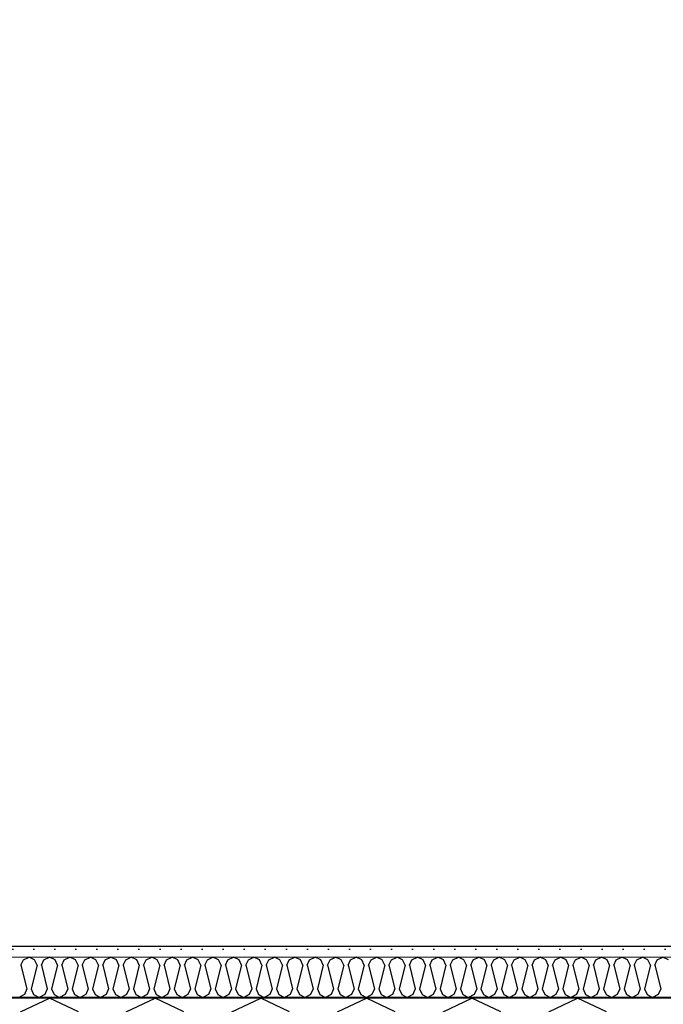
# Model space of a CAD drawing. Header units: millimetres. Extents: x -5000 to 341424, y -9235 to 550260.
# Tile 10 of 236: x 278471 to 279235, y 348012 to 349182. Entities that reach past the tile are written whole.
import ezdxf
from ezdxf.enums import TextEntityAlignment as Align

# ---------------------------------------------------------------- set-up
doc = ezdxf.new("R2010")
doc.units = ezdxf.units.MM
doc.header["$LTSCALE"] = 0.5
doc.header["$MEASUREMENT"] = 0
doc.linetypes.add('PLINE', pattern=[0])
for name, color, linetype in [('232- Ikke-bærende yttervegger (Skravur)(Nye konstruksjoner)', 7, 'Continuous'), ('232- Ikke-bærende yttervegger(Nye konstruksjoner)', 7, 'Continuous'), ('842-M___1_50 Målsetting bygning', 7, 'Continuous'), ('862- M___Nettoareal(Nye konstruksjoner)', 7, 'Continuous'), ('862- M___Nettoareal(Polylinje)(Nye konstruksjoner)', 7, 'Continuous'), ('862- M___Nettoareal(Tekst)(Nye konstruksjoner)', 7, 'Continuous')]:
    doc.layers.add(name, color=color, linetype=linetype)
doc.layers.add('236- Innvendig kledning og overflate(Nye konstruksjoner)', color=7, linetype='Continuous', lineweight=0)
doc.styles.add('GENERATED_STYLE_1', font='txt')
doc.styles.add('GENERATED_STYLE_3', font='arial.ttf')
doc.dimstyles.new('GENERATED_STYLE__2', dxfattribs={"dimtxt": 100, "dimasz": 95, "dimexe": 0.18, "dimexo": 0.0625, "dimgap": 0, "dimtad": 1, "dimtih": 1, "dimtoh": 1, "dimdec": 0, "dimzin": 0, "dimdsep": 46, "dimtxsty": 'GENERATED_STYLE_3', "dimblk": 'ARROWHEAD_6', "dimblk1": 'ARROWHEAD_6', "dimblk2": 'ARROWHEAD_6', "dimcen": 0.09, "dimse1": 1, "dimse2": 1, "dimclrd": 256, "dimclre": 256, "dimclrt": 256, "dimadec": 1, "dimazin": 0, "dimtfac": 1, "dimtdec": 4, "dimtmove": 0, "dimatfit": 3, "dimfxl": 1, "dimtolj": 1, "dimtzin": 0, "dimarcsym": 0})
doc.dimstyles.new('GENERATED_STYLE__4', dxfattribs={"dimtxt": 100, "dimasz": 95, "dimexe": 0.18, "dimexo": 0.0625, "dimgap": 0, "dimtad": 1, "dimdec": 0, "dimzin": 0, "dimdsep": 46, "dimtxsty": 'GENERATED_STYLE_3', "dimblk": 'ARROWHEAD_6', "dimblk1": 'ARROWHEAD_6', "dimblk2": 'ARROWHEAD_6', "dimcen": 0.09, "dimse1": 1, "dimse2": 1, "dimclrd": 256, "dimclre": 256, "dimclrt": 256, "dimadec": 1, "dimazin": 0, "dimtfac": 1, "dimtdec": 4, "dimtmove": 0, "dimatfit": 3, "dimfxl": 1, "dimtolj": 1, "dimtzin": 0, "dimarcsym": 0})

# ---------------------------------------------------------------- blocks, each defined once
blk = doc.blocks.new('LEILIGHET 4__1', base_point=(283768.6, 348580.7))
at = {"layer": '862- M___Nettoareal(Polylinje)(Nye konstruksjoner)', "flags": 128}
blk.add_lwpolyline([(286041, 356380.7), (277911, 356380.7), (277911, 348080.7), (281226, 348080.7), (281226, 349780.7), (286041, 349780.7)], close=True, dxfattribs=at)
at = {"layer": '862- M___Nettoareal(Tekst)(Nye konstruksjoner)', "style": 'GENERATED_STYLE_1'}
for tag, p in [('DUMMY_861', (280027.5, 358559.6)), ('ROOM_NAME', (279287.3, 358509.7)), ('DUMMY_862', (279287.3, 358371.3))]:
    blk.add_attdef(tag, text='', height=100, dxfattribs=at).set_placement(p, align=Align.TOP_LEFT)
blk = doc.blocks.new('*X48')
at = {"layer": '232- Ikke-bærende yttervegger (Skravur)(Nye konstruksjoner)', "linetype": 'PLINE'}
for p, q in [((278472.3, 348058), (278475.3, 348064.5)), ((278475.3, 348064.5), (278481.9, 348067.7)), ((278488.5, 348064.5), (278481.9, 348067.7)), ((278491.5, 348058), (278488.5, 348064.5)), ((278496.6, 348058), (278499.6, 348064.5)), ((278499.6, 348064.5), (278506.2, 348067.7)), ((278512.8, 348064.5), (278506.2, 348067.7)), ((278515.8, 348058), (278512.8, 348064.5)), ((278520.9, 348058), (278523.8, 348064.5)), ((278523.8, 348064.5), (278530.5, 348067.7)), ((278537.1, 348064.5), (278530.5, 348067.7)), ((278540.1, 348058), (278537.1, 348064.5)), ((278545.2, 348058), (278548.1, 348064.5)), ((278548.1, 348064.5), (278554.8, 348067.7)), ((278561.4, 348064.5), (278554.8, 348067.7)), ((278564.3, 348058), (278561.4, 348064.5)), ((278569.4, 348058), (278572.4, 348064.5)), ((278572.4, 348064.5), (278579, 348067.7)), ((278585.7, 348064.5), (278579, 348067.7)), ((278588.6, 348058), (278585.7, 348064.5)), ((278593.7, 348058), (278596.7, 348064.5)), ((278596.7, 348064.5), (278603.3, 348067.7)), ((278610, 348064.5), (278603.3, 348067.7)), ((278612.9, 348058), (278610, 348064.5)), ((278618, 348058), (278621, 348064.5)), ((278621, 348064.5), (278627.6, 348067.7)), ((278634.2, 348064.5), (278627.6, 348067.7)), ((278637.2, 348058), (278634.2, 348064.5)), ((278642.3, 348058), (278645.3, 348064.5)), ((278645.3, 348064.5), (278651.9, 348067.7)), ((278658.5, 348064.5), (278651.9, 348067.7)), ((278661.5, 348058), (278658.5, 348064.5)), ((278666.6, 348058), (278669.5, 348064.5)), ((278669.5, 348064.5), (278676.2, 348067.7)), ((278682.8, 348064.5), (278676.2, 348067.7)), ((278685.8, 348058), (278682.8, 348064.5)), ((278690.9, 348058), (278693.8, 348064.5)), ((278693.8, 348064.5), (278700.4, 348067.7)), ((278707.1, 348064.5), (278700.4, 348067.7)), ((278710, 348058), (278707.1, 348064.5)), ((278715.1, 348058), (278718.1, 348064.5)), ((278718.1, 348064.5), (278724.7, 348067.7)), ((278731.4, 348064.5), (278724.7, 348067.7)), ((278734.3, 348058), (278731.4, 348064.5)), ((278739.4, 348058), (278742.4, 348064.5)), ((278742.4, 348064.5), (278749, 348067.7)), ((278755.6, 348064.5), (278749, 348067.7)), ((278758.6, 348058), (278755.6, 348064.5)), ((278763.7, 348058), (278766.7, 348064.5)), ((278766.7, 348064.5), (278773.3, 348067.7)), ((278779.9, 348064.5), (278773.3, 348067.7)), ((278782.9, 348058), (278779.9, 348064.5)), ((278788, 348058), (278790.9, 348064.5)), ((278790.9, 348064.5), (278797.6, 348067.7)), ((278804.2, 348064.5), (278797.6, 348067.7)), ((278807.2, 348058), (278804.2, 348064.5)), ((278812.3, 348058), (278815.2, 348064.5)), ((278815.2, 348064.5), (278821.9, 348067.7)), ((278828.5, 348064.5), (278821.9, 348067.7)), ((278831.4, 348058), (278828.5, 348064.5)), ((278836.5, 348058), (278839.5, 348064.5)), ((278839.5, 348064.5), (278846.1, 348067.7)), ((278852.8, 348064.5), (278846.1, 348067.7)), ((278855.7, 348058), (278852.8, 348064.5)), ((278860.8, 348058), (278863.8, 348064.5)), ((278863.8, 348064.5), (278870.4, 348067.7)), ((278877, 348064.5), (278870.4, 348067.7)), ((278880, 348058), (278877, 348064.5)), ((278885.1, 348058), (278888.1, 348064.5)), ((278888.1, 348064.5), (278894.7, 348067.7)), ((278901.3, 348064.5), (278894.7, 348067.7)), ((278904.3, 348058), (278901.3, 348064.5)), ((278909.4, 348058), (278912.3, 348064.5)), ((278912.3, 348064.5), (278919, 348067.7)), ((278925.6, 348064.5), (278919, 348067.7)), ((278928.6, 348058), (278925.6, 348064.5)), ((278933.7, 348058), (278936.6, 348064.5)), ((278936.6, 348064.5), (278943.3, 348067.7)), ((278949.9, 348064.5), (278943.3, 348067.7)), ((278952.8, 348058), (278949.9, 348064.5)), ((278957.9, 348058), (278960.9, 348064.5)), ((278960.9, 348064.5), (278967.5, 348067.7)), ((278974.2, 348064.5), (278967.5, 348067.7)), ((278977.1, 348058), (278974.2, 348064.5)), ((278982.2, 348058), (278985.2, 348064.5)), ((278985.2, 348064.5), (278991.8, 348067.7)), ((278998.5, 348064.5), (278991.8, 348067.7)), ((279001.4, 348058), (278998.5, 348064.5)), ((279006.5, 348058), (279009.5, 348064.5)), ((279009.5, 348064.5), (279016.1, 348067.7)), ((279022.7, 348064.5), (279016.1, 348067.7)), ((279025.7, 348058), (279022.7, 348064.5)), ((279030.8, 348058), (279033.8, 348064.5)), ((279033.8, 348064.5), (279040.4, 348067.7)), ((279047, 348064.5), (279040.4, 348067.7)), ((279050, 348058), (279047, 348064.5)), ((279055.1, 348058), (279058, 348064.5)), ((279058, 348064.5), (279064.7, 348067.7)), ((279071.3, 348064.5), (279064.7, 348067.7)), ((279074.3, 348058), (279071.3, 348064.5)), ((279079.4, 348058), (279082.3, 348064.5)), ((279082.3, 348064.5), (279088.9, 348067.7)), ((279095.6, 348064.5), (279088.9, 348067.7)), ((279098.5, 348058), (279095.6, 348064.5)), ((279103.6, 348058), (279106.6, 348064.5)), ((279106.6, 348064.5), (279113.2, 348067.7)), ((279119.9, 348064.5), (279113.2, 348067.7)), ((279122.8, 348058), (279119.9, 348064.5)), ((279127.9, 348058), (279130.9, 348064.5)), ((279130.9, 348064.5), (279137.5, 348067.7)), ((279144.1, 348064.5), (279137.5, 348067.7)), ((279147.1, 348058), (279144.1, 348064.5)), ((279152.2, 348058), (279155.2, 348064.5)), ((279155.2, 348064.5), (279161.8, 348067.7)), ((279168.4, 348064.5), (279161.8, 348067.7)), ((279171.4, 348058), (279168.4, 348064.5)), ((279176.5, 348058), (279179.4, 348064.5)), ((279179.4, 348064.5), (279186.1, 348067.7)), ((279192.7, 348064.5), (279186.1, 348067.7)), ((279195.7, 348058), (279192.7, 348064.5)), ((279200.8, 348058), (279203.7, 348064.5)), ((279203.7, 348064.5), (279210.4, 348067.7)), ((279217, 348064.5), (279210.4, 348067.7)), ((279219.9, 348058), (279217, 348064.5)), ((279225, 348058), (279228, 348064.5)), ((279228, 348064.5), (279234.6, 348067.7)), ((279241.3, 348064.5), (279234.6, 348067.7)), ((278472.3, 348058), (278479.4, 348029.9)), ((278491.5, 348058), (278484.5, 348029.9)), ((278496.6, 348058), (278503.6, 348029.9)), ((278515.8, 348058), (278508.7, 348029.9)), ((278520.9, 348058), (278527.9, 348029.9)), ((278540.1, 348058), (278533, 348029.9)), ((278545.2, 348058), (278552.2, 348029.9)), ((278564.3, 348058), (278557.3, 348029.9)), ((278569.4, 348058), (278576.5, 348029.9)), ((278588.6, 348058), (278581.6, 348029.9)), ((278593.7, 348058), (278600.8, 348029.9)), ((278612.9, 348058), (278605.9, 348029.9)), ((278618, 348058), (278625.1, 348029.9)), ((278637.2, 348058), (278630.2, 348029.9)), ((278642.3, 348058), (278649.3, 348029.9)), ((278661.5, 348058), (278654.4, 348029.9)), ((278666.6, 348058), (278673.6, 348029.9)), ((278685.8, 348058), (278678.7, 348029.9)), ((278690.9, 348058), (278697.9, 348029.9)), ((278710, 348058), (278703, 348029.9)), ((278715.1, 348058), (278722.2, 348029.9)), ((278734.3, 348058), (278727.3, 348029.9)), ((278739.4, 348058), (278746.5, 348029.9)), ((278758.6, 348058), (278751.6, 348029.9)), ((278763.7, 348058), (278770.7, 348029.9)), ((278782.9, 348058), (278775.8, 348029.9)), ((278788, 348058), (278795, 348029.9)), ((278807.2, 348058), (278800.1, 348029.9)), ((278812.3, 348058), (278819.3, 348029.9)), ((278831.4, 348058), (278824.4, 348029.9)), ((278836.5, 348058), (278843.6, 348029.9)), ((278855.7, 348058), (278848.7, 348029.9)), ((278860.8, 348058), (278867.9, 348029.9)), ((278880, 348058), (278873, 348029.9)), ((278885.1, 348058), (278892.1, 348029.9)), ((278904.3, 348058), (278897.2, 348029.9)), ((278909.4, 348058), (278916.4, 348029.9)), ((278928.6, 348058), (278921.5, 348029.9)), ((278933.7, 348058), (278940.7, 348029.9)), ((278952.8, 348058), (278945.8, 348029.9)), ((278957.9, 348058), (278965, 348029.9)), ((278977.1, 348058), (278970.1, 348029.9)), ((278982.2, 348058), (278989.3, 348029.9)), ((279001.4, 348058), (278994.4, 348029.9)), ((279006.5, 348058), (279013.6, 348029.9)), ((279025.7, 348058), (279018.7, 348029.9)), ((279030.8, 348058), (279037.8, 348029.9)), ((279050, 348058), (279042.9, 348029.9)), ((279055.1, 348058), (279062.1, 348029.9)), ((279074.3, 348058), (279067.2, 348029.9)), ((279079.4, 348058), (279086.4, 348029.9)), ((279098.5, 348058), (279091.5, 348029.9)), ((279103.6, 348058), (279110.7, 348029.9)), ((279122.8, 348058), (279115.8, 348029.9)), ((279127.9, 348058), (279135, 348029.9)), ((279147.1, 348058), (279140.1, 348029.9)), ((279152.2, 348058), (279159.2, 348029.9)), ((279171.4, 348058), (279164.3, 348029.9)), ((279176.5, 348058), (279183.5, 348029.9)), ((279195.7, 348058), (279188.6, 348029.9)), ((279200.8, 348058), (279207.8, 348029.9)), ((279219.9, 348058), (279212.9, 348029.9)), ((279225, 348058), (279232.1, 348029.9)), ((278479.4, 348029.9), (278476.4, 348023.4)), ((278484.5, 348029.9), (278487.4, 348023.4)), ((278503.6, 348029.9), (278500.7, 348023.4)), ((278508.7, 348029.9), (278511.7, 348023.4)), ((278527.9, 348029.9), (278525, 348023.4)), ((278533, 348029.9), (278536, 348023.4)), ((278552.2, 348029.9), (278549.2, 348023.4)), ((278557.3, 348029.9), (278560.3, 348023.4)), ((278576.5, 348029.9), (278573.5, 348023.4)), ((278581.6, 348029.9), (278584.5, 348023.4)), ((278600.8, 348029.9), (278597.8, 348023.4)), ((278605.9, 348029.9), (278608.8, 348023.4)), ((278625.1, 348029.9), (278622.1, 348023.4)), ((278630.2, 348029.9), (278633.1, 348023.4)), ((278649.3, 348029.9), (278646.4, 348023.4)), ((278654.4, 348029.9), (278657.4, 348023.4)), ((278673.6, 348029.9), (278670.7, 348023.4)), ((278678.7, 348029.9), (278681.7, 348023.4)), ((278697.9, 348029.9), (278694.9, 348023.4)), ((278703, 348029.9), (278706, 348023.4)), ((278722.2, 348029.9), (278719.2, 348023.4)), ((278727.3, 348029.9), (278730.2, 348023.4)), ((278746.5, 348029.9), (278743.5, 348023.4)), ((278751.6, 348029.9), (278754.5, 348023.4)), ((278770.7, 348029.9), (278767.8, 348023.4)), ((278775.8, 348029.9), (278778.8, 348023.4)), ((278795, 348029.9), (278792.1, 348023.4)), ((278800.1, 348029.9), (278803.1, 348023.4)), ((278819.3, 348029.9), (278816.3, 348023.4)), ((278824.4, 348029.9), (278827.4, 348023.4)), ((278843.6, 348029.9), (278840.6, 348023.4)), ((278848.7, 348029.9), (278851.6, 348023.4)), ((278867.9, 348029.9), (278864.9, 348023.4)), ((278873, 348029.9), (278875.9, 348023.4)), ((278892.1, 348029.9), (278889.2, 348023.4)), ((278897.2, 348029.9), (278900.2, 348023.4)), ((278916.4, 348029.9), (278913.5, 348023.4)), ((278921.5, 348029.9), (278924.5, 348023.4)), ((278940.7, 348029.9), (278937.7, 348023.4)), ((278945.8, 348029.9), (278948.8, 348023.4)), ((278965, 348029.9), (278962, 348023.4)), ((278970.1, 348029.9), (278973, 348023.4)), ((278989.3, 348029.9), (278986.3, 348023.4)), ((278994.4, 348029.9), (278997.3, 348023.4)), ((279013.6, 348029.9), (279010.6, 348023.4)), ((279018.7, 348029.9), (279021.6, 348023.4)), ((279037.8, 348029.9), (279034.9, 348023.4)), ((279042.9, 348029.9), (279045.9, 348023.4)), ((279062.1, 348029.9), (279059.2, 348023.4)), ((279067.2, 348029.9), (279070.2, 348023.4)), ((279086.4, 348029.9), (279083.4, 348023.4)), ((279091.5, 348029.9), (279094.5, 348023.4)), ((279110.7, 348029.9), (279107.7, 348023.4)), ((279115.8, 348029.9), (279118.7, 348023.4)), ((279135, 348029.9), (279132, 348023.4)), ((279140.1, 348029.9), (279143, 348023.4)), ((279159.2, 348029.9), (279156.3, 348023.4)), ((279164.3, 348029.9), (279167.3, 348023.4)), ((279183.5, 348029.9), (279180.6, 348023.4)), ((279188.6, 348029.9), (279191.6, 348023.4)), ((279207.8, 348029.9), (279204.8, 348023.4)), ((279212.9, 348029.9), (279215.9, 348023.4)), ((279232.1, 348029.9), (279229.1, 348023.4)), ((278476.4, 348023.4), (278469.8, 348019.7)), ((278487.4, 348023.4), (278494.1, 348019.7)), ((278500.7, 348023.4), (278494.1, 348019.7)), ((278511.7, 348023.4), (278518.3, 348019.7)), ((278525, 348023.4), (278518.3, 348019.7)), ((278536, 348023.4), (278542.6, 348019.7)), ((278549.2, 348023.4), (278542.6, 348019.7)), ((278560.3, 348023.4), (278566.9, 348019.7)), ((278573.5, 348023.4), (278566.9, 348019.7)), ((278584.5, 348023.4), (278591.2, 348019.7)), ((278597.8, 348023.4), (278591.2, 348019.7)), ((278608.8, 348023.4), (278615.5, 348019.7)), ((278622.1, 348023.4), (278615.5, 348019.7)), ((278633.1, 348023.4), (278639.7, 348019.7)), ((278646.4, 348023.4), (278639.7, 348019.7)), ((278657.4, 348023.4), (278664, 348019.7)), ((278670.7, 348023.4), (278664, 348019.7)), ((278681.7, 348023.4), (278688.3, 348019.7)), ((278694.9, 348023.4), (278688.3, 348019.7)), ((278706, 348023.4), (278712.6, 348019.7)), ((278719.2, 348023.4), (278712.6, 348019.7)), ((278730.2, 348023.4), (278736.9, 348019.7)), ((278743.5, 348023.4), (278736.9, 348019.7)), ((278754.5, 348023.4), (278761.1, 348019.7)), ((278767.8, 348023.4), (278761.1, 348019.7)), ((278778.8, 348023.4), (278785.4, 348019.7)), ((278792.1, 348023.4), (278785.4, 348019.7)), ((278803.1, 348023.4), (278809.7, 348019.7)), ((278816.3, 348023.4), (278809.7, 348019.7)), ((278827.4, 348023.4), (278834, 348019.7)), ((278840.6, 348023.4), (278834, 348019.7)), ((278851.6, 348023.4), (278858.3, 348019.7)), ((278864.9, 348023.4), (278858.3, 348019.7)), ((278875.9, 348023.4), (278882.6, 348019.7)), ((278889.2, 348023.4), (278882.6, 348019.7)), ((278900.2, 348023.4), (278906.8, 348019.7)), ((278913.5, 348023.4), (278906.8, 348019.7)), ((278924.5, 348023.4), (278931.1, 348019.7)), ((278937.7, 348023.4), (278931.1, 348019.7)), ((278948.8, 348023.4), (278955.4, 348019.7)), ((278962, 348023.4), (278955.4, 348019.7)), ((278973, 348023.4), (278979.7, 348019.7)), ((278986.3, 348023.4), (278979.7, 348019.7)), ((278997.3, 348023.4), (279004, 348019.7)), ((279010.6, 348023.4), (279004, 348019.7)), ((279021.6, 348023.4), (279028.2, 348019.7)), ((279034.9, 348023.4), (279028.2, 348019.7)), ((279045.9, 348023.4), (279052.5, 348019.7)), ((279059.2, 348023.4), (279052.5, 348019.7)), ((279070.2, 348023.4), (279076.8, 348019.7)), ((279083.4, 348023.4), (279076.8, 348019.7)), ((279094.5, 348023.4), (279101.1, 348019.7)), ((279107.7, 348023.4), (279101.1, 348019.7)), ((279118.7, 348023.4), (279125.4, 348019.7)), ((279132, 348023.4), (279125.4, 348019.7)), ((279143, 348023.4), (279149.6, 348019.7)), ((279156.3, 348023.4), (279149.6, 348019.7)), ((279167.3, 348023.4), (279173.9, 348019.7)), ((279180.6, 348023.4), (279173.9, 348019.7)), ((279191.6, 348023.4), (279198.2, 348019.7)), ((279204.8, 348023.4), (279198.2, 348019.7)), ((279215.9, 348023.4), (279222.5, 348019.7)), ((279229.1, 348023.4), (279222.5, 348019.7))]:
    blk.add_line(p, q, dxfattribs=at)
blk = doc.blocks.new('*X52')
at = {"layer": '232- Ikke-bærende yttervegger (Skravur)(Nye konstruksjoner)', "linetype": 'PLINE'}
for p, q in [((278471.9, 348002.5), (278506.2, 348018.7)), ((278540.5, 348002.5), (278506.2, 348018.7)), ((278597.4, 348002.5), (278631.6, 348018.7)), ((278665.9, 348002.5), (278631.6, 348018.7)), ((278722.8, 348002.5), (278757.1, 348018.7)), ((278791.4, 348002.5), (278757.1, 348018.7)), ((278848.3, 348002.5), (278882.6, 348018.7)), ((278916.8, 348002.5), (278882.6, 348018.7)), ((278973.7, 348002.5), (279008, 348018.7)), ((279042.3, 348002.5), (279008, 348018.7)), ((279099.2, 348002.5), (279133.5, 348018.7)), ((279167.7, 348002.5), (279133.5, 348018.7))]:
    blk.add_line(p, q, dxfattribs=at)
blk = doc.blocks.new('*D737')
at = {"layer": '842-M___1_50 Målsetting bygning', "linetype": 'PLINE'}
for p, q in [((276666.2, 349222.7), (276766.2, 349122.7)), ((276810, 349172.7), (276622.5, 349172.7)), ((276716.2, 347770.7), (276716.2, 349172.7)), ((276666.2, 347820.7), (276766.2, 347720.7)), ((276810, 347770.7), (276622.5, 347770.7)), ((276716.2, 347695.7), (276716.2, 347770.7))]:
    blk.add_line(p, q, dxfattribs=at)
at = {"layer": '842-M___1_50 Målsetting bygning', "insert": (276696.2, 348300.1), "char_height": 100, "attachment_point": 7, "rotation": 90, "style": 'GENERATED_STYLE_3'}
blk.add_mtext('\\A1;{\\pql;\\fArial|b0|i0|c0|p0;\\W1.000000;1\xa0402}', dxfattribs=at)
blk = doc.blocks.new('ARROWHEAD_6')
at = {"linetype": 'Continuous'}
for p, q in [((-0.5, -0.5), (0.5, 0.5)), ((0, 0), (-1, 0))]:
    blk.add_line(p, q, dxfattribs=at)
blk = doc.blocks.new('*D875')
at = {"layer": '842-M___1_50 Målsetting bygning', "linetype": 'PLINE'}
for p, q in [((277849, 343394), (277849, 343206.5)), ((281288, 343394), (281288, 343206.5)), ((277799, 343250.2), (277899, 343350.2)), ((281238, 343250.2), (281338, 343350.2)), ((281288, 343300.2), (277849, 343300.2))]:
    blk.add_line(p, q, dxfattribs=at)
at = {"layer": '842-M___1_50 Målsetting bygning', "insert": (279396.9, 343320.2), "char_height": 100, "attachment_point": 7, "style": 'GENERATED_STYLE_3'}
blk.add_mtext('\\A1;{\\pql;\\fArial|b0|i0|c0|p0;\\W1.000000;3\xa0439}', dxfattribs=at)
blk = doc.blocks.new('SOV__39', base_point=(279477.1, 350061))
at = {"layer": '862- M___Nettoareal(Polylinje)(Nye konstruksjoner)', "linetype": 'PLINE', "flags": 128}
blk.add_lwpolyline([(281226, 351152.6), (277911, 351152.7), (277911, 348080.7), (281226, 348080.7)], close=True, dxfattribs=at)
at = {"layer": '862- M___Nettoareal(Tekst)(Nye konstruksjoner)', "style": 'GENERATED_STYLE_1'}
for tag, p in [('DUMMY_861', (279701.2, 350249.2)), ('ROOM_NAME', (279253, 350199.4)), ('DUMMY_862', (279253, 350061))]:
    blk.add_attdef(tag, text='', height=100, dxfattribs=at).set_placement(p, align=Align.TOP_LEFT)

msp = doc.modelspace()

# ---------------------------------------------------------------- hatches: boundary and pattern name
at = {"layer": '232- Ikke-bærende yttervegger (Skravur)(Nye konstruksjoner)', "linetype": 'Continuous'}
h = msp.add_hatch(dxfattribs=at)
h.set_pattern_fill('Prikker_tett', color=256, style=0, pattern_type=2)
h.set_pattern_definition([(0, (0, 0), (0, 43.30127), [0, -25]), (0, (12.5, 21.65), (0, 43.30127), [0, -25])])
h.paths.add_polyline_path([(277911, 348067.7), (280066, 348067.7), (280066, 348080.7), (277911, 348080.7)])
msp.add_hatch(color=256, dxfattribs=at).paths.add_polyline_path([(277850, 348019.7), (277850, 348018.7), (280066, 348018.7), (280066, 348019.7)])

# ---------------------------------------------------------------- linework, layer by layer
at = {"layer": '232- Ikke-bærende yttervegger(Nye konstruksjoner)', "linetype": 'PLINE'}
for p, q in [((280066, 348018.7), (277849, 348018.7)), ((280066, 348019.7), (277850, 348019.7))]:
    msp.add_line(p, q, dxfattribs=at)
at = {"layer": '236- Innvendig kledning og overflate(Nye konstruksjoner)', "linetype": 'PLINE'}
msp.add_line((280066, 348067.7), (277898, 348067.7), dxfattribs=at)
at = {"layer": '236- Innvendig kledning og overflate(Nye konstruksjoner)', "linetype": 'PLINE', "flags": 128}
msp.add_lwpolyline([(280066, 348080.7), (277911, 348080.7)], dxfattribs=at)

# ---------------------------------------------------------------- block references
at = {"layer": '232- Ikke-bærende yttervegger(Nye konstruksjoner)'}
for name in ['*X48', '*X52']:
    msp.add_blockref(name, (0, 0), dxfattribs=at)
at = {"layer": '862- M___Nettoareal(Nye konstruksjoner)', "linetype": 'Continuous'}
for name, p in [('LEILIGHET 4__1', (283768.6, 348580.7)), ('SOV__39', (279477.1, 350061))]:
    msp.add_blockref(name, p, dxfattribs=at)

# ---------------------------------------------------------------- dimensions: what is measured, and where the dimension line sits
at = {"layer": '842-M___1_50 Målsetting bygning', "linetype": 'Continuous'}
dim = msp.add_linear_dim(base=(277849, 343300.2), p1=(281288, 348868.7), p2=(277849, 352230.7), angle=180, dimstyle='GENERATED_STYLE__2', dxfattribs=at)
dim.commit()
dim.dimension.update_dxf_attribs({"geometry": '*D875', "text_midpoint": (279568.5, 343370.2), "dimtype": 160})
dim = msp.add_linear_dim(base=(276716.2, 349172.7), p1=(279568.5, 347770.7), p2=(277911, 349172.7), angle=90, dimstyle='GENERATED_STYLE__4', dxfattribs=at)
dim.commit()
dim.dimension.update_dxf_attribs({"geometry": '*D737', "text_midpoint": (276646.2, 348471.6), "dimtype": 160, "text_rotation": 90})

doc.saveas('drawing.dxf')
